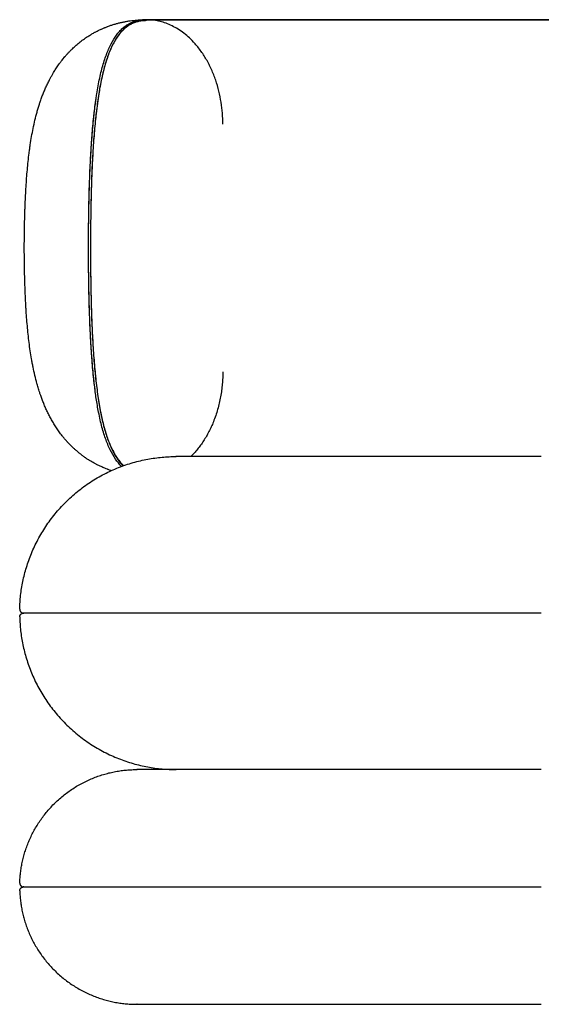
# Model space of a CAD drawing. Header units: millimetres. Extents: x 0 to 1844, y 0 to 1799.
# Tile 2 of 7: x 0 to 400, y 1044 to 1799. Entities that reach past the tile are written whole.
import ezdxf

# ---------------------------------------------------------------- set-up
doc = ezdxf.new("R2010")
doc.units = ezdxf.units.MM
doc.layers.add('Make2D$Visible$Curves', color=7, linetype='Continuous', true_color=0x000000)

msp = doc.modelspace()

# ---------------------------------------------------------------- linework, layer by layer
at = {"layer": 'Make2D$Visible$Curves', "color": 7, "lineweight": -3, "true_color": 0xffffff}
for points, knots in [([(3.55, 1623.61), (3.55, 1628.13), (3.58, 1632.64), (3.65, 1637.13), (3.72, 1641.65), (3.82, 1646.12), (3.96, 1650.57), (4, 1651.69), (4.04, 1652.81), (4.08, 1653.93), (4.12, 1655.05), (4.16, 1656.17), (4.2, 1657.28), (4.3, 1659.51), (4.4, 1661.72), (4.51, 1663.92), (4.74, 1668.35), (5.01, 1672.7), (5.33, 1677), (5.66, 1681.38), (6.05, 1685.68), (6.5, 1689.9), (6.73, 1692.06), (6.98, 1694.2), (7.25, 1696.32), (7.39, 1697.4), (7.53, 1698.46), (7.67, 1699.53), (7.82, 1700.59), (7.97, 1701.65), (8.13, 1702.71), (8.44, 1704.83), (8.78, 1706.93), (9.51, 1711.11), (9.9, 1713.19), (10.32, 1715.25), (10.74, 1717.34), (11.2, 1719.41), (12.18, 1723.55), (12.71, 1725.62), (13.28, 1727.66), (13.57, 1728.7), (13.87, 1729.74), (14.49, 1731.82), (14.81, 1732.86), (15.14, 1733.89), (15.18, 1733.99), (15.22, 1734.11), (15.26, 1734.24), (15.56, 1735.17), (15.88, 1736.1), (16.2, 1737.02), (16.38, 1737.54), (16.57, 1738.06), (16.95, 1739.11), (17.14, 1739.63), (17.34, 1740.15), (17.74, 1741.2), (18.15, 1742.24), (19, 1744.32), (19.44, 1745.36), (20.36, 1747.43), (20.84, 1748.46), (21.83, 1750.53), (22.34, 1751.56), (22.87, 1752.58), (23.23, 1753.27), (23.6, 1753.95), (24.13, 1754.92), (24.32, 1755.27), (24.93, 1756.34), (25.32, 1757.02), (25.92, 1758.03), (26.14, 1758.4), (27, 1759.79), (27.63, 1760.78), (28.96, 1762.77), (29.65, 1763.77), (30.37, 1764.76), (30.64, 1765.14), (30.88, 1765.47), (31.57, 1766.39), (32.06, 1767.02), (32.86, 1768.04), (33.14, 1768.4), (33.82, 1769.23), (34.25, 1769.75), (34.8, 1770.39), (34.92, 1770.52), (35.31, 1770.98), (35.59, 1771.3), (36.16, 1771.94), (36.45, 1772.26), (36.78, 1772.62), (36.82, 1772.66), (37.11, 1772.98), (37.36, 1773.25), (38.1, 1774.03), (38.58, 1774.53), (39.08, 1775.02), (39.2, 1775.14), (39.32, 1775.26), (39.75, 1775.69), (40.06, 1776), (40.38, 1776.3), (41.33, 1777.22), (42.31, 1778.12), (43.31, 1778.99), (44.32, 1779.87), (45.36, 1780.73), (46.42, 1781.56), (47.48, 1782.4), (48.56, 1783.21), (50.77, 1784.77), (51.9, 1785.52), (53.04, 1786.25), (53.42, 1786.49), (53.8, 1786.73), (54.57, 1787.2), (54.96, 1787.43), (55.76, 1787.9), (56.15, 1788.12), (56.91, 1788.55), (57.31, 1788.77), (57.74, 1789), (57.79, 1789.02), (58.58, 1789.45), (59.33, 1789.84), (60.15, 1790.25), (60.2, 1790.27), (60.61, 1790.47), (60.95, 1790.64), (61.7, 1791), (62.11, 1791.18), (62.58, 1791.4), (62.64, 1791.43), (63.04, 1791.61), (63.39, 1791.76), (64.14, 1792.09), (64.55, 1792.26), (65.02, 1792.46), (65.09, 1792.48), (65.9, 1792.82), (66.66, 1793.12), (67.43, 1793.41), (67.49, 1793.43), (67.54, 1793.45), (67.6, 1793.47), (68.37, 1793.75), (69.14, 1794.03), (70.37, 1794.45), (70.79, 1794.58), (71.56, 1794.83), (72.01, 1794.97), (73.3, 1795.35), (74.1, 1795.58), (75.33, 1795.91), (75.75, 1796.02), (76.56, 1796.22), (76.97, 1796.32), (77.8, 1796.51), (78.22, 1796.61), (79.03, 1796.78), (79.44, 1796.87), (80.29, 1797.04), (80.7, 1797.12), (81.49, 1797.26), (81.9, 1797.34), (82.35, 1797.41), (82.76, 1797.48), (83.17, 1797.55), (84.4, 1797.74), (85.22, 1797.85), (86.39, 1798), (86.8, 1798.04), (88.07, 1798.18), (88.88, 1798.26), (90.41, 1798.38), (91.12, 1798.43), (91.93, 1798.48), (92.01, 1798.48), (92.5, 1798.51), (92.9, 1798.52), (94.09, 1798.57), (94.87, 1798.59), (95.65, 1798.6)], [0, 0, 0, 0, 13.550109, 13.550109, 13.550109, 27.143743, 27.143743, 27.143743, 30.572763, 30.572763, 30.572763, 34.014648, 34.014648, 34.014648, 40.896041, 40.896041, 40.896041, 54.736912, 54.736912, 54.736912, 68.858272, 68.858272, 68.858272, 76.095544, 76.095544, 76.095544, 79.760247, 79.760247, 79.760247, 83.436664, 83.436664, 83.436664, 90.839733, 90.839733, 98.334785, 98.334785, 98.334785, 105.956188, 105.956188, 113.73921, 113.73921, 113.73921, 117.703762, 117.703762, 121.724186, 121.724186, 121.724186, 122.184536, 122.184536, 122.184536, 125.80621, 125.80621, 125.80621, 127.869952, 127.869952, 129.946712, 129.946712, 129.946712, 134.122483, 134.122483, 138.337011, 138.337011, 142.594916, 142.594916, 146.900569, 146.900569, 146.900569, 150.846188, 150.846188, 152.545, 152.545, 155.533775, 155.533775, 157.015398, 157.015398, 160.776659, 160.776659, 164.6869, 164.6869, 164.6869, 165.880974, 165.880974, 168.476521, 168.476521, 170.111923, 170.111923, 172.748333, 172.748333, 173.45132, 173.45132, 175.13295, 175.13295, 176.82253, 176.82253, 177.062855, 177.062855, 178.51998, 178.51998, 181.265395, 181.265395, 181.265395, 181.894215, 181.894215, 183.502067, 183.502067, 183.502067, 188.368423, 188.368423, 188.368423, 193.29173, 193.29173, 193.29173, 198.235508, 198.235508, 203.1819, 203.1819, 203.1819, 204.658443, 204.658443, 206.13452, 206.13452, 207.710608, 207.710608, 209.401018, 209.401018, 209.58328, 209.58328, 212.776861, 212.776861, 213.010228, 213.010228, 214.461172, 214.461172, 216.142758, 216.142758, 216.395578, 216.395578, 217.821309, 217.821309, 219.496453, 219.496453, 219.7447, 219.7447, 222.835545, 222.835545, 222.835545, 223.056094, 223.056094, 223.056094, 225.818913, 225.818913, 227.468217, 227.468217, 229.303524, 229.303524, 232.28071, 232.28071, 233.913573, 233.913573, 235.639629, 235.639629, 237.365521, 237.365521, 239.000562, 239.000562, 240.548625, 240.548625, 241.949095, 241.949095, 241.949095, 243.822064, 243.822064, 247.549071, 247.549071, 249.151315, 249.151315, 251.958417, 251.958417, 254.438038, 254.438038, 254.745315, 254.745315, 256.131174, 256.131174, 258.865404, 258.865404, 258.865404, 258.865404]), ([(96.85, 1797.86), (96.36, 1797.86), (95.88, 1797.85), (94.92, 1797.8), (94.44, 1797.76), (93.97, 1797.71), (93.02, 1797.61), (92.09, 1797.45), (91.17, 1797.25), (90.25, 1797.04), (89.34, 1796.78), (87.56, 1796.15), (86.69, 1795.78), (85.83, 1795.36), (84.97, 1794.93), (84.12, 1794.44), (82.5, 1793.38), (81.72, 1792.8), (80.96, 1792.17), (80.92, 1792.14), (80.89, 1792.11), (80.6, 1791.87), (80.33, 1791.64), (79.81, 1791.17), (79.55, 1790.92), (79.08, 1790.47), (78.87, 1790.25), (78.61, 1789.99), (78.57, 1789.95), (78.01, 1789.37), (77.51, 1788.82), (76.79, 1787.96), (76.55, 1787.66), (76.29, 1787.33), (74.83, 1785.47), (73.45, 1783.34), (70.84, 1778.54), (69.62, 1775.85), (68.47, 1772.93), (67.32, 1769.97), (66.25, 1766.76), (64.27, 1759.85), (63.37, 1756.14), (62.55, 1752.19), (62.12, 1750.11), (61.71, 1747.95), (61.01, 1743.98), (60.72, 1742.19), (59.79, 1736.2), (59.21, 1731.85), (58.17, 1722.81), (57.7, 1718.12), (56.88, 1708.46), (56.52, 1703.49), (56.21, 1698.4), (55.89, 1693.31), (55.62, 1688.11), (55.17, 1677.54), (54.99, 1672.16), (54.69, 1661.29), (54.57, 1655.8), (54.41, 1644.74), (54.35, 1639.17), (54.33, 1633.59), (54.31, 1631.16), (54.31, 1628.79), (54.3, 1626.39)], [12, 12, 12, 12, 15.931741, 15.931741, 19.881206, 19.881206, 19.881206, 27.846014, 27.846014, 27.846014, 35.888354, 35.888354, 44.003816, 44.003816, 44.003816, 52.187627, 52.187627, 60.112425, 60.112425, 60.112425, 60.442707, 60.442707, 63.240308, 63.240308, 66.046015, 66.046015, 68.378343, 68.378343, 68.860031, 68.860031, 74.513727, 74.513727, 77.154355, 77.154355, 77.154355, 94.186468, 94.186468, 111.552434, 111.552434, 111.552434, 129.134462, 129.134462, 146.823308, 146.823308, 146.823308, 156.184361, 156.184361, 163.573489, 163.573489, 180.395368, 180.395368, 197.278876, 197.278876, 214.198079, 214.198079, 214.198079, 231.119837, 231.119837, 248.01109, 248.01109, 264.851048, 264.851048, 281.626123, 281.626123, 281.626123, 288.845174, 288.845174, 288.845174, 288.845174]), ([(58.57, 1738.03), (58.75, 1739.27), (58.93, 1740.5), (59.46, 1743.82), (59.82, 1745.88), (60.56, 1749.91), (60.95, 1751.87), (61.78, 1755.69), (62.21, 1757.55), (63.11, 1761.14), (63.59, 1762.89), (64.58, 1766.26), (65.09, 1767.88), (66.7, 1772.58), (67.86, 1775.48), (70.35, 1780.77), (71.69, 1783.16), (73.84, 1786.37), (74.58, 1787.38), (76.11, 1789.25), (76.9, 1790.13), (78.53, 1791.75), (79.37, 1792.5), (81.09, 1793.86), (81.97, 1794.47), (83.79, 1795.58), (84.72, 1796.06), (86.62, 1796.91), (87.6, 1797.27), (90.59, 1798.15), (92.67, 1798.49), (94.83, 1798.58)], [124.93906, 124.93906, 124.93906, 124.93906, 129.883139, 129.883139, 138.542015, 138.542015, 147.200891, 147.200891, 155.859767, 155.859767, 164.518643, 164.518643, 173.177519, 173.177519, 190.495271, 190.495271, 207.813023, 207.813023, 216.471899, 216.471899, 225.130775, 225.130775, 233.789651, 233.789651, 242.448527, 242.448527, 251.107403, 251.107403, 259.766279, 259.766279, 277.084031, 277.084031, 277.084031, 277.084031]), ([(94.23, 1798.4), (91.82, 1798.11), (89.52, 1797.48), (85.14, 1795.56), (83.07, 1794.27), (79.18, 1791), (77.35, 1789.03), (73.96, 1784.4), (72.4, 1781.75), (69.5, 1775.8), (68.17, 1772.49), (65.74, 1765.26), (64.63, 1761.33), (62.63, 1752.89), (61.75, 1748.38), (60.15, 1738.84), (59.44, 1733.81), (58.8, 1728.55)], [-158.490365, -158.490365, -158.490365, -158.490365, -138.67907, -138.67907, -118.867774, -118.867774, -99.056478, -99.056478, -79.245183, -79.245183, -59.433887, -59.433887, -39.622591, -39.622591, -19.811296, -19.811296, 0, 0, 0, 0]), ([(96.2, 1798.6), (103.86, 1798.6), (112.38, 1798.6), (131.01, 1798.6), (141.12, 1798.6), (151.94, 1798.6)], [0, 0, 0, 0, 46.019331, 46.019331, 92.038662, 92.038662, 92.038662, 92.038662]), ([(702.41, 1798.61), (687.18, 1798.61), (668.47, 1798.61), (625.37, 1798.61), (600.98, 1798.61), (561.39, 1798.61), (547.69, 1798.61), (519.53, 1798.61), (505.07, 1798.61), (460.92, 1798.61), (430.44, 1798.61), (369.49, 1798.61), (339.01, 1798.61), (280.13, 1798.61), (251.73, 1798.61), (212.14, 1798.61), (199.44, 1798.61), (175.27, 1798.61), (163.78, 1798.61), (142.23, 1798.61), (132.16, 1798.61), (113.61, 1798.61), (105.12, 1798.61), (97.52, 1798.61)], [0, 0, 0, 0, 91.614335, 91.614335, 183.22867, 183.22867, 229.035837, 229.035837, 274.843005, 274.843005, 366.45734, 366.45734, 458.071674, 458.071674, 549.686009, 549.686009, 595.493177, 595.493177, 641.300344, 641.300344, 687.107512, 687.107512, 732.914679, 732.914679, 732.914679, 732.914679]), ([(151.94, 1798.6), (173.59, 1798.6), (198.08, 1798.6), (251.09, 1798.6), (279.61, 1798.6), (338.75, 1798.6), (369.35, 1798.6), (399.96, 1798.6)], [92.038662, 92.038662, 92.038662, 92.038662, 184.077325, 184.077325, 276.115987, 276.115987, 368.154649, 368.154649, 368.154649, 368.154649]), ([(399.96, 1798.6), (415.27, 1798.6), (430.57, 1798.6), (460.92, 1798.6), (475.96, 1798.6), (490.74, 1798.6)], [368.154649, 368.154649, 368.154649, 368.154649, 414.17398, 414.17398, 460.193311, 460.193311, 460.193311, 460.193311]), ([(52.81, 1629.03), (52.82, 1632.99), (52.84, 1636.95), (52.93, 1646.64), (53.02, 1652.36), (53.27, 1663.67), (53.43, 1669.27), (53.83, 1680.3), (54.07, 1685.73), (54.49, 1693.71), (54.64, 1696.34), (54.96, 1701.54), (55.13, 1704.11), (55.49, 1709.18), (55.69, 1711.68), (56.1, 1716.61), (56.32, 1719.03), (57.03, 1726.19), (57.57, 1730.79), (58.3, 1736.16), (58.43, 1737.1), (58.57, 1738.03)], [5.421154, 5.421154, 5.421154, 5.421154, 17.317752, 17.317752, 34.635504, 34.635504, 51.953256, 51.953256, 69.271008, 69.271008, 77.929884, 77.929884, 86.58876, 86.58876, 95.247636, 95.247636, 103.906512, 103.906512, 121.224264, 121.224264, 124.93906, 124.93906, 124.93906, 124.93906]), ([(52.81, 1629.03), (52.81, 1630.55), (52.82, 1632.06), (52.83, 1633.6), (52.85, 1639.19), (52.91, 1644.75), (53.07, 1655.82), (53.19, 1661.33), (53.49, 1672.21), (53.67, 1677.59), (54.13, 1688.19), (54.39, 1693.4), (54.71, 1698.49), (55.02, 1703.59), (55.38, 1708.57), (56.21, 1718.26), (56.68, 1722.97), (57.62, 1731.12), (58.07, 1734.64), (58.57, 1738.03)], [5.424239, 5.424239, 5.424239, 5.424239, 9.996863, 9.996863, 9.996863, 26.786577, 26.786577, 43.64466, 43.64466, 60.557863, 60.557863, 77.505925, 77.505925, 77.505925, 94.456085, 94.456085, 111.376497, 111.376497, 124.839233, 124.839233, 124.839233, 124.839233]), ([(58.8, 1728.55), (58.19, 1723.51), (57.66, 1718.25), (56.72, 1707.37), (56.32, 1701.75), (55.65, 1690.23), (55.37, 1684.32), (54.94, 1672.28), (54.77, 1666.15), (54.65, 1659.96)], [-76.102055, -76.102055, -76.102055, -76.102055, -57.076541, -57.076541, -38.051027, -38.051027, -19.025514, -19.025514, 0, 0, 0, 0]), ([(54.65, 1659.96), (54.53, 1653.99), (54.44, 1647.95), (54.33, 1635.82), (54.3, 1629.71), (54.3, 1623.61)], [0, 0, 0, 0, 18.315685, 18.315685, 36.631371, 36.631371, 36.631371, 36.631371]), ([(70.23, 1452.82), (70.11, 1452.86), (69.98, 1452.91), (69.18, 1453.18), (68.5, 1453.42), (67.84, 1453.66), (67.68, 1453.72), (67.52, 1453.78), (67.36, 1453.84), (66.7, 1454.09), (66.03, 1454.35), (64.8, 1454.85), (64.22, 1455.1), (62.83, 1455.7), (62.01, 1456.08), (60.82, 1456.64), (60.42, 1456.84), (59.33, 1457.38), (58.68, 1457.72), (57.49, 1458.36), (56.94, 1458.66), (55.6, 1459.41), (54.82, 1459.87), (53.76, 1460.52), (53.48, 1460.69), (53.1, 1460.93), (53, 1461), (52.89, 1461.07), (52.19, 1461.51), (51.5, 1461.97), (50.75, 1462.48), (50.68, 1462.52), (50.25, 1462.82), (49.88, 1463.08), (49.15, 1463.59), (48.79, 1463.86), (47.69, 1464.67), (46.98, 1465.21), (46.21, 1465.82), (46.15, 1465.87), (45.8, 1466.14), (45.52, 1466.37), (44.54, 1467.17), (43.87, 1467.74), (42.62, 1468.84), (42.04, 1469.35), (41.4, 1469.95), (41.32, 1470.03), (40.92, 1470.4), (40.6, 1470.7), (40.29, 1471.01), (39.97, 1471.31), (39.66, 1471.61), (39.31, 1471.96), (39.26, 1472.01), (39.22, 1472.05), (38.46, 1472.81), (37.72, 1473.58), (36.89, 1474.48), (36.77, 1474.6), (36.38, 1475.04), (36.09, 1475.36), (35.52, 1476), (35.24, 1476.32), (34.91, 1476.7), (34.86, 1476.76), (34.31, 1477.4), (33.82, 1477.99), (33.11, 1478.87), (32.85, 1479.19), (31.78, 1480.54), (31.03, 1481.54), (30.3, 1482.55), (29.59, 1483.54), (28.89, 1484.55), (27.54, 1486.58), (26.89, 1487.6), (25.64, 1489.65), (25.04, 1490.67), (23.88, 1492.74), (23.32, 1493.78), (22.78, 1494.82), (22.24, 1495.86), (21.73, 1496.9), (21.22, 1497.95), (20.73, 1498.99), (20.25, 1500.03), (19.79, 1501.08), (19.33, 1502.11), (18.89, 1503.15), (18.05, 1505.23), (17.64, 1506.27), (17.25, 1507.31), (16.86, 1508.34), (16.49, 1509.37), (16.01, 1510.75), (15.89, 1511.1), (15.64, 1511.83), (15.49, 1512.29), (15.32, 1512.81), (14.9, 1514.06), (14.51, 1515.33), (13.96, 1517.16), (13.79, 1517.75), (13.47, 1518.88), (13.34, 1519.32), (13.24, 1519.69), (12.68, 1521.74), (12.15, 1523.8), (11.17, 1527.95), (10.71, 1530.03), (10.29, 1532.13), (10.07, 1533.17), (9.87, 1534.22), (9.67, 1535.27), (9.48, 1536.32), (9.29, 1537.38), (9.1, 1538.44), (8.74, 1540.53), (8.4, 1542.64), (8.09, 1544.77), (7.47, 1548.92), (6.95, 1553.15), (6.48, 1557.47), (6.04, 1561.69), (5.65, 1565.98), (5.32, 1570.35), (5.16, 1572.52), (5.01, 1574.7), (4.87, 1576.9), (4.8, 1578), (4.74, 1579.1), (4.68, 1580.21), (4.61, 1581.31), (4.55, 1582.42), (4.5, 1583.53), (4.39, 1585.72), (4.29, 1587.93), (4.11, 1592.36), (4.03, 1594.57), (3.96, 1596.79), (3.82, 1601.21), (3.72, 1605.65), (3.65, 1610.13), (3.58, 1614.61), (3.55, 1619.1), (3.55, 1623.61)], [30.894253, 30.894253, 30.894253, 30.894253, 31.329351, 31.329351, 33.558198, 33.558198, 33.558198, 34.183682, 34.183682, 34.183682, 36.987112, 36.987112, 39.454819, 39.454819, 42.98949, 42.98949, 44.640784, 44.640784, 47.144761, 47.144761, 49.292652, 49.292652, 52.402052, 52.402052, 53.539074, 53.539074, 53.958008, 53.958008, 53.958008, 57.114507, 57.114507, 57.39866, 57.39866, 59.113493, 59.113493, 60.77841, 60.77841, 64.008905, 64.008905, 64.294314, 64.294314, 65.617059, 65.617059, 68.818547, 68.818547, 71.601478, 71.601478, 71.998152, 71.998152, 73.579167, 73.579167, 73.579167, 75.179759, 75.179759, 75.408792, 75.408792, 75.408792, 79.663793, 79.663793, 80.317753, 80.317753, 82.023008, 82.023008, 83.721426, 83.721426, 84.031453, 84.031453, 87.097598, 87.097598, 88.552755, 88.552755, 92.375413, 92.375413, 92.375413, 96.93145, 96.93145, 101.432568, 101.432568, 105.881, 105.881, 110.279904, 110.279904, 110.279904, 114.634779, 114.634779, 114.634779, 118.926319, 118.926319, 118.926319, 123.145585, 123.145585, 127.298469, 127.298469, 127.298469, 131.538661, 131.538661, 132.939256, 132.939256, 134.52057, 134.52057, 134.52057, 139.472588, 139.472588, 141.642097, 141.642097, 143.359546, 143.359546, 143.359546, 151.132698, 151.132698, 158.785481, 158.785481, 158.785481, 162.577176, 162.577176, 162.577176, 166.35119, 166.35119, 166.35119, 173.787426, 173.787426, 173.787426, 188.237762, 188.237762, 188.237762, 202.329368, 202.329368, 202.329368, 209.309799, 209.309799, 209.309799, 212.79573, 212.79573, 212.79573, 216.266055, 216.266055, 216.266055, 223.134879, 223.134879, 229.930927, 229.930927, 229.930927, 243.415435, 243.415435, 243.415435, 256.925073, 256.925073, 256.925073, 256.925073]), ([(54.3, 1623.61), (54.3, 1617.26), (54.33, 1610.91), (54.45, 1598.28), (54.55, 1592.01), (54.68, 1585.81)], [0, 0, 0, 0, 19.063229, 19.063229, 38.126457, 38.126457, 38.126457, 38.126457]), ([(58.51, 1509.54), (58.41, 1510.27), (58.31, 1511), (57.6, 1516.16), (57.06, 1520.78), (56.1, 1530.33), (55.68, 1535.28), (54.94, 1545.44), (54.62, 1550.65), (54.06, 1561.32), (53.83, 1566.76), (53.43, 1577.82), (53.27, 1583.44), (53.08, 1591.95), (53.03, 1594.8), (52.94, 1600.52), (52.91, 1603.39), (52.84, 1610.15), (52.82, 1614.05), (52.81, 1617.95)], [153.432966, 153.432966, 153.432966, 153.432966, 156.327137, 156.327137, 173.696818, 173.696818, 191.0665, 191.0665, 208.436182, 208.436182, 225.805864, 225.805864, 243.175546, 243.175546, 251.860387, 251.860387, 260.545228, 260.545228, 272.253518, 272.253518, 272.253518, 272.253518]), ([(58.51, 1509.54), (58.04, 1512.81), (57.61, 1516.18), (57.21, 1519.64), (56.68, 1524.19), (56.21, 1528.9), (55.38, 1538.6), (55.02, 1543.59), (54.7, 1548.69), (54.39, 1553.79), (54.12, 1559.01), (53.67, 1569.61), (53.48, 1574.99), (53.19, 1585.88), (53.07, 1591.39), (52.91, 1602.46), (52.85, 1608.03), (52.83, 1613.62), (52.82, 1615.08), (52.81, 1616.52), (52.81, 1617.95)], [156.47162, 156.47162, 156.47162, 156.47162, 169.378436, 169.378436, 169.378436, 186.335669, 186.335669, 203.306406, 203.306406, 203.306406, 220.267895, 220.267895, 237.189261, 237.189261, 254.0532, 254.0532, 270.848687, 270.848687, 270.848687, 275.179335, 275.179335, 275.179335, 275.179335]), ([(54.3, 1622.04), (54.3, 1619.22), (54.31, 1616.47), (54.33, 1613.63), (54.35, 1608.05), (54.41, 1602.48), (54.57, 1591.42), (54.69, 1585.92), (54.98, 1575.04), (55.17, 1569.66), (55.62, 1559.08), (55.89, 1553.88), (56.2, 1548.79), (56.52, 1543.7), (56.88, 1538.72), (57.7, 1529.04), (58.17, 1524.34), (58.7, 1519.81), (59.22, 1515.29), (59.8, 1510.93), (61.09, 1502.6), (61.8, 1498.64), (62.58, 1494.89), (63.4, 1490.96), (64.31, 1487.26), (66.31, 1480.41), (67.4, 1477.26), (68.57, 1474.35), (69.73, 1471.48), (70.97, 1468.85), (72.95, 1465.3), (73.63, 1464.18), (75.02, 1462.07), (75.73, 1461.08), (76.46, 1460.16), (77.28, 1459.11), (78.13, 1458.14), (79.21, 1457.03), (79.42, 1456.83), (79.62, 1456.63)], [1.558934, 1.558934, 1.558934, 1.558934, 9.989366, 9.989366, 9.989366, 26.770292, 26.770292, 43.6161, 43.6161, 60.51545, 60.51545, 77.450523, 77.450523, 77.450523, 94.390066, 94.390066, 111.309728, 111.309728, 111.309728, 128.192459, 128.192459, 145.009321, 145.009321, 145.009321, 162.67287, 162.67287, 180.102916, 180.102916, 180.102916, 197.319939, 197.319939, 205.850311, 205.850311, 214.325855, 214.325855, 214.325855, 223.87842, 223.87842, 226.112579, 226.112579, 226.112579, 226.112579]), ([(54.68, 1585.81), (54.81, 1579.86), (54.97, 1573.99), (55.4, 1562.44), (55.66, 1556.78), (56.31, 1545.71), (56.69, 1540.31), (57.58, 1529.83), (58.08, 1524.76), (58.66, 1519.88)], [0, 0, 0, 0, 18.272282, 18.272282, 36.544563, 36.544563, 54.816845, 54.816845, 73.089127, 73.089127, 73.089127, 73.089127]), ([(58.66, 1519.88), (59.2, 1515.23), (59.81, 1510.75), (61.15, 1502.19), (61.89, 1498.1), (63.12, 1492.3), (63.55, 1490.42), (64.46, 1486.78), (64.94, 1485.01), (65.94, 1481.6), (66.46, 1479.95), (67.55, 1476.77), (68.12, 1475.24), (68.71, 1473.77)], [0, 0, 0, 0, 17.407752, 17.407752, 34.815504, 34.815504, 43.51938, 43.51938, 52.223256, 52.223256, 60.927132, 60.927132, 69.631008, 69.631008, 69.631008, 69.631008]), ([(78.14, 1456.09), (78.13, 1456.09), (78.12, 1456.1), (76.49, 1457.72), (74.95, 1459.59), (72.04, 1463.84), (70.66, 1466.22), (68.09, 1471.49), (66.89, 1474.38), (64.68, 1480.63), (63.66, 1484), (62.28, 1489.39), (61.84, 1491.25), (61.01, 1495.07), (60.62, 1497.03), (59.62, 1502.4), (59.04, 1505.91), (58.51, 1509.54)], [52.027466, 52.027466, 52.027466, 52.027466, 52.109046, 52.109046, 69.478727, 69.478727, 86.848409, 86.848409, 104.218091, 104.218091, 121.587773, 121.587773, 130.272614, 130.272614, 138.957455, 138.957455, 153.432966, 153.432966, 153.432966, 153.432966]), ([(68.71, 1473.77), (69.47, 1471.87), (70.27, 1470.08), (71.95, 1466.69), (72.82, 1465.11), (75.43, 1460.87), (77.26, 1458.49), (79.23, 1456.49)], [-90.186447, -90.186447, -90.186447, -90.186447, -78.913141, -78.913141, -67.639835, -67.639835, -46.570877, -46.570877, -46.570877, -46.570877])]:
    msp.add_open_spline(points, degree=3, knots=knots, dxfattribs=at)
for points, weights in [([(91.23, 1798.19), (93.71, 1798.56), (96.2, 1798.6)], [0.957547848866, 0.976922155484, 1]), ([(155.74, 1718.61), (155.74, 1797.73), (97.52, 1798.61)], [1, 0.709395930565, 0.995457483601]), ([(155.74, 1528.61), (155.74, 1487.55), (131.19, 1463.61)], [1, 0.824669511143, 0.859250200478]), ([(399.96, 1463.61), (119.96, 1463.61), (119.96, 1463.61)], [1, 0.707106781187, 1]), ([(0, 1346.61), (0, 1346.65), (0, 1346.69)], [1, 0.994716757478, 0.989624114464]), ([(0, 1340.61), (0, 1343.61), (3, 1343.61)], [1, 0.707106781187, 1]), ([(0, 1340.61), (0, 1340.57), (0, 1340.53)], [1, 0.994716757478, 0.989624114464]), ([(399.96, 1343.61), (3, 1343.61), (3, 1343.61)], [1, 0.707106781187, 1]), ([(399.96, 1223.61), (89.96, 1223.61), (89.96, 1223.61)], [1, 0.707106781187, 1]), ([(0.01, 1136.61), (0.01, 1136.66), (0.02, 1136.71)], [1, 0.992906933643, 0.986157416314]), ([(0.01, 1130.61), (0.01, 1133.61), (3.01, 1133.61)], [1, 0.707106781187, 1]), ([(3.01, 1133.61), (3.01, 1133.61), (399.96, 1133.61)], [1, 0.707106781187, 1]), ([(0.01, 1130.61), (0.01, 1130.56), (0.02, 1130.51)], [1, 0.992906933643, 0.986157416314]), ([(89.96, 1043.61), (89.96, 1043.61), (399.96, 1043.61)], [1, 0.707106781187, 1])]:
    msp.add_rational_spline(points, weights, degree=2, dxfattribs=at)
for points in [[(97.52, 1798.61), (96.39, 1798.6), (95.3, 1798.54), (94.23, 1798.4)], [(94.83, 1798.58), (95.1, 1798.59), (95.38, 1798.6), (95.65, 1798.6)], [(95.65, 1798.6), (95.83, 1798.6), (96, 1798.61), (96.18, 1798.6)], [(96.18, 1798.6), (96.18, 1798.6), (96.18, 1798.6), (96.18, 1798.6)], [(96.18, 1798.6), (96.19, 1798.6), (96.19, 1798.6), (96.2, 1798.6)], [(52.8, 1623.61), (52.8, 1625.42), (52.8, 1627.22), (52.81, 1629.03)], [(52.81, 1617.95), (52.8, 1619.84), (52.8, 1621.72), (52.8, 1623.61)], [(52.8, 1623.61), (52.8, 1623.61), (52.8, 1623.61), (52.8, 1623.61)], [(54.3, 1623.61), (54.3, 1623.61), (54.3, 1623.61), (54.3, 1623.61)]]:
    msp.add_open_spline(points, degree=3, dxfattribs=at)
for points, weights, knots in [([(0, 1346.69), (1.23, 1394.58), (35.11, 1428.46), (70.26, 1463.61), (119.96, 1463.61)], [0.989624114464, 0.853553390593, 0.853553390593, 0.853553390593, 1], [3.586384, 3.586384, 3.586384, 99.411255, 99.411255, 198.82251, 198.82251, 198.82251]), ([(0, 1346.61), (0, 1345.37), (0.88, 1344.49), (1.76, 1343.61), (3, 1343.61)], [1, 0.853553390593, 0.853553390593, 0.853553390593, 1], [0, 0, 0, 2.485281, 2.485281, 4.970563, 4.970563, 4.970563]), ([(0, 1340.53), (1.23, 1292.64), (35.11, 1258.76), (70.26, 1223.61), (119.96, 1223.61)], [0.989624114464, 0.853553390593, 0.853553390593, 0.853553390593, 1], [3.586384, 3.586384, 3.586384, 99.411255, 99.411255, 198.82251, 198.82251, 198.82251]), ([(0.02, 1136.71), (1.24, 1172.17), (26.32, 1197.25), (52.68, 1223.61), (89.96, 1223.61)], [0.986157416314, 0.853553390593, 0.853553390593, 0.853553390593, 1], [3.6112, 3.6112, 3.6112, 74.558441, 74.558441, 149.116882, 149.116882, 149.116882]), ([(0.01, 1136.61), (0.01, 1135.37), (0.89, 1134.49), (1.77, 1133.61), (3.01, 1133.61)], [1, 0.853553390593, 0.853553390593, 0.853553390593, 1], [0, 0, 0, 2.485281, 2.485281, 4.970563, 4.970563, 4.970563]), ([(0.02, 1130.51), (1.24, 1095.05), (26.32, 1069.97), (52.68, 1043.61), (89.96, 1043.61)], [0.986157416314, 0.853553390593, 0.853553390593, 0.853553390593, 1], [3.6112, 3.6112, 3.6112, 74.558441, 74.558441, 149.116882, 149.116882, 149.116882])]:
    msp.add_rational_spline(points, weights, degree=2, knots=knots, dxfattribs=at)

doc.saveas('drawing.dxf')
